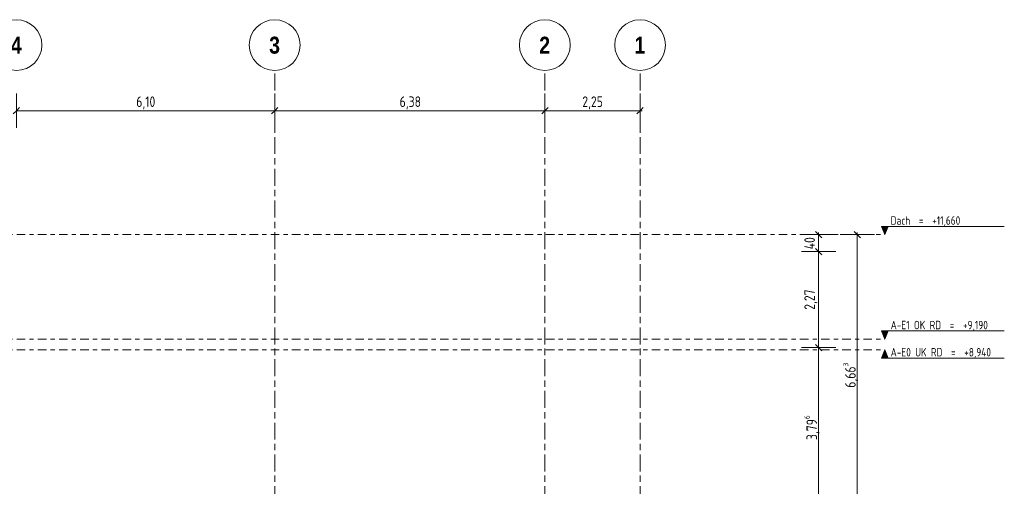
# Model space of a CAD drawing. Header units: metres. Extents: x 2 to 230, y -14 to 869.
# Tile 39 of 71: x 57 to 81, y 3 to 14. Entities that reach past the tile are written whole.
import ezdxf

# ---------------------------------------------------------------- set-up
doc = ezdxf.new("R2010")
doc.units = ezdxf.units.M
doc.linetypes.add('_Ebene_', pattern=[0.4, 0.2, -0.1, 0, -0.1])
doc.linetypes.add('_Rasterlinie_', pattern=[0.75, 0.4, -0.1, 0.15, -0.1])
for name, color, linetype, lineweight in [('A_Bem', 7, 'Continuous', 5), ('A_Bem-100', 7, 'Continuous', 5), ('A_Ebenen', 50, 'Continuous', 5), ('A_Raster', 128, 'Continuous', 5)]:
    doc.layers.add(name, color=color, linetype=linetype, lineweight=lineweight)
doc.styles.add('Arial Narrow_B', font='txt', dxfattribs={"height": 0.4})
doc.styles.add('ISOCPEUR', font='isocpeur.ttf', dxfattribs={"width": 0.8, "height": 0.2})
doc.styles.add('ISOCPEUR_1', font='isocpeur.ttf', dxfattribs={"width": 0.8, "height": 0.25})
doc.dimstyles.new('BLB-Standard_2_5_Aussen', dxfattribs={"dimscale": 0.3048, "dimtxt": 0.248995, "dimasz": 0.492126, "dimexe": 1.32874, "dimexo": 0.0625, "dimgap": 0.032808, "dimtad": 1, "dimrnd": 0.001, "dimzin": 0, "dimdsep": 46, "dimtxsty": 'ISOCPEUR_1', "dimblk1": 'OBLIQUE', "dimblk2": 'OBLIQUE', "dimsah": 1, "dimcen": 0.09, "dimdle": 0.164042, "dimazin": 0, "dimtfac": 1, "dimtdec": 4, "dimtix": 1, "dimtmove": 0, "dimatfit": 3, "dimfxl": 1.32874, "dimfxlon": 1, "dimtvp": 1, "dimtolj": 1, "dimtzin": 0, "dimarcsym": 2})
doc.dimstyles.new('BLB-Standard_2_5_Aussen_1', dxfattribs={"dimscale": 0.3048, "dimtxt": 0.248995, "dimasz": 0.492126, "dimexe": 1.32874, "dimexo": 0.0625, "dimgap": 0.032808, "dimtad": 1, "dimdec": 1, "dimlfac": 100, "dimrnd": 0.1, "dimdsep": 46, "dimtxsty": 'ISOCPEUR_1', "dimblk1": 'OBLIQUE', "dimblk2": 'OBLIQUE', "dimsah": 1, "dimcen": 0.09, "dimdle": 0.164042, "dimazin": 0, "dimtfac": 1, "dimtdec": 4, "dimtix": 1, "dimtmove": 0, "dimatfit": 3, "dimfxl": 1.32874, "dimfxlon": 1, "dimtvp": 1, "dimtolj": 1, "dimtzin": 0, "dimarcsym": 2})

# ---------------------------------------------------------------- blocks, each defined once
blk = doc.blocks.new('Ebene - Rohbau-1168218-G')
at = {"layer": 'A_Ebenen'}
blk.add_hatch(color=256, dxfattribs=at).paths.add_polyline_path([(-27.195, 5.948), (-27.036, 5.948), (-27.116, 6.145)], flags=0)
at = {"layer": 'A_Ebenen', "color": 251, "lineweight": 9}
for p, q in [((-27.195, 5.948), (-27.116, 6.145)), ((-27.116, 6.145), (-27.036, 5.948)), ((-27.036, 5.948), (-27.195, 5.948))]:
    blk.add_line(p, q, dxfattribs=at)
at = {"layer": 'A_Ebenen', "color": 130, "lineweight": 9}
blk.add_line((-27.036, 5.948), (-29.936, 5.948), dxfattribs=at)
blk = doc.blocks.new('Ebene - Rohbau-1046864-G')
at = {"layer": 'A_Ebenen'}
blk.add_hatch(color=256, dxfattribs=at).paths.add_polyline_path([(34.469, -2.599), (34.39, -2.795), (34.31, -2.599)], flags=0)
at = {"layer": 'A_Ebenen', "color": 130, "lineweight": 9}
for p, q in [((34.31, -2.599), (34.39, -2.795)), ((34.31, -2.599), (37.21, -2.599)), ((34.39, -2.795), (34.469, -2.599))]:
    blk.add_line(p, q, dxfattribs=at)
at = {"layer": 'A_Ebenen', "color": 251, "lineweight": 9}
for p, q in [((34.469, -2.599), (34.31, -2.599)), ((34.31, -2.599), (34.39, -2.795)), ((34.39, -2.795), (34.469, -2.599))]:
    blk.add_line(p, q, dxfattribs=at)
blk = doc.blocks.new('DIMBLOCK31-G')
at = {"layer": 'A_Bem-100'}
for p, q in [((75.872, 6.195), (76.682, 6.195)), ((76.277, 6.195), (75.872, 6.195)), ((76.277, 2.399), (76.277, 6.195)), ((75.872, 2.399), (76.682, 2.399)), ((76.277, 2.399), (75.872, 2.399))]:
    blk.add_line(p, q, dxfattribs=at)
at = {"layer": 'A_Bem-100', "lineweight": 9}
for p, q in [((76.277, 6.195), (76.202, 6.27)), ((76.277, 6.195), (76.352, 6.12)), ((76.277, 2.399), (76.202, 2.474)), ((76.277, 2.399), (76.352, 2.324))]:
    blk.add_line(p, q, dxfattribs=at)
at = {"layer": 'A_Bem-100', "color": 0, "insert": (75.94, 4.012), "char_height": 0.25, "width": 0.68419, "attachment_point": 1, "rotation": 90, "line_spacing_factor": 1.149209, "style": 'ISOCPEUR_1'}
blk.add_mtext('3,79\\A2\\H0.5x;\\S6^  ;\\H2x;', dxfattribs=at)
blk = doc.blocks.new('_Oblique')
at = {"color": 0, "linetype": 'ByBlock', "lineweight": -2}
blk.add_line((-0.5, -0.5), (0.5, 0.5), dxfattribs=at)
blk = doc.blocks.new('DIMBLOCK32-G')
at = {"layer": 'A_Bem-100'}
for p, q in [((75.872, 8.465), (76.682, 8.465)), ((76.277, 8.465), (75.872, 8.465)), ((76.277, 6.195), (76.277, 8.465)), ((75.872, 6.195), (76.682, 6.195)), ((76.277, 6.195), (75.872, 6.195))]:
    blk.add_line(p, q, dxfattribs=at)
at = {"layer": 'A_Bem-100', "lineweight": 9}
for p, q in [((76.277, 8.465), (76.202, 8.54)), ((76.277, 8.465), (76.352, 8.39)), ((76.277, 6.195), (76.202, 6.27)), ((76.277, 6.195), (76.352, 6.12))]:
    blk.add_line(p, q, dxfattribs=at)
at = {"layer": 'A_Bem-100', "color": 0, "insert": (75.94, 7.09), "char_height": 0.25, "width": 0.57664, "attachment_point": 1, "rotation": 90, "line_spacing_factor": 1.149209, "style": 'ISOCPEUR_1'}
blk.add_mtext('2,27', dxfattribs=at)
blk = doc.blocks.new('DIMBLOCK33-G')
at = {"layer": 'A_Bem-100'}
for p, q in [((75.872, 8.865), (76.682, 8.865)), ((76.277, 8.865), (75.872, 8.865)), ((76.277, 8.465), (76.277, 8.915)), ((75.872, 8.465), (76.682, 8.465)), ((76.277, 8.465), (75.872, 8.465))]:
    blk.add_line(p, q, dxfattribs=at)
at = {"layer": 'A_Bem-100', "lineweight": 9}
for p, q in [((76.277, 8.865), (76.202, 8.94)), ((76.277, 8.865), (76.352, 8.79)), ((76.277, 8.465), (76.202, 8.54)), ((76.277, 8.465), (76.352, 8.39))]:
    blk.add_line(p, q, dxfattribs=at)
at = {"layer": 'A_Bem-100', "color": 0, "insert": (75.94, 8.518), "char_height": 0.25, "width": 0.35255, "attachment_point": 1, "rotation": 90, "line_spacing_factor": 1.149209, "style": 'ISOCPEUR_1'}
blk.add_mtext('40', dxfattribs=at)
blk = doc.blocks.new('DIMBLOCK34-G')
at = {"layer": 'A_Bem-100'}
for p, q in [((76.784, 8.865), (77.594, 8.865)), ((77.189, 8.865), (76.784, 8.865)), ((77.189, 2.201), (77.189, 8.915)), ((76.784, 2.201), (77.594, 2.201)), ((77.189, 2.201), (76.784, 2.201))]:
    blk.add_line(p, q, dxfattribs=at)
at = {"layer": 'A_Bem-100', "lineweight": 9}
for p, q in [((77.189, 8.865), (77.114, 8.94)), ((77.189, 8.865), (77.264, 8.79)), ((77.189, 2.201), (77.114, 2.276)), ((77.189, 2.201), (77.264, 2.126))]:
    blk.add_line(p, q, dxfattribs=at)
at = {"layer": 'A_Bem-100', "color": 0, "insert": (76.852, 5.248), "char_height": 0.25, "width": 0.68419, "attachment_point": 1, "rotation": 90, "line_spacing_factor": 1.149209, "style": 'ISOCPEUR_1'}
blk.add_mtext('6,66\\A2\\H0.5x;\\S3^  ;\\H2x;', dxfattribs=at)
blk = doc.blocks.new('Raster - Raster-989695-G')
at = {"layer": 'A_Raster', "lineweight": 9}
blk.add_circle((28.608, 13.343), 0.6, dxfattribs=at)
blk = doc.blocks.new('DIMBLOCK67-G')
at = {"layer": 'A_Bem-100'}
for p, q in [((69.811, 11.389), (69.811, 12.199)), ((72.06, 11.389), (72.06, 12.199)), ((72.11, 11.794), (69.811, 11.794)), ((69.811, 11.794), (69.811, 11.389)), ((72.06, 11.794), (72.06, 11.389))]:
    blk.add_line(p, q, dxfattribs=at)
at = {"layer": 'A_Bem-100', "lineweight": 9}
for p, q in [((69.811, 11.794), (69.886, 11.869)), ((72.06, 11.794), (72.135, 11.869)), ((69.811, 11.794), (69.736, 11.719)), ((72.06, 11.794), (71.985, 11.719))]:
    blk.add_line(p, q, dxfattribs=at)
at = {"layer": 'A_Bem-100', "color": 0, "insert": (70.695, 12.131), "char_height": 0.25, "width": 0.57664, "attachment_point": 1, "line_spacing_factor": 1.149209, "style": 'ISOCPEUR_1'}
blk.add_mtext('2,25', dxfattribs=at)
blk = doc.blocks.new('DIMBLOCK68-G')
at = {"layer": 'A_Bem-100'}
for p, q in [((63.431, 11.389), (63.431, 12.199)), ((69.811, 11.389), (69.811, 12.199)), ((69.811, 11.794), (63.431, 11.794)), ((63.431, 11.794), (63.431, 11.389)), ((69.811, 11.794), (69.811, 11.389))]:
    blk.add_line(p, q, dxfattribs=at)
at = {"layer": 'A_Bem-100', "lineweight": 9}
for p, q in [((63.431, 11.794), (63.506, 11.869)), ((69.811, 11.794), (69.886, 11.869)), ((63.431, 11.794), (63.356, 11.719)), ((69.811, 11.794), (69.736, 11.719))]:
    blk.add_line(p, q, dxfattribs=at)
at = {"layer": 'A_Bem-100', "color": 0, "insert": (66.381, 12.131), "char_height": 0.25, "width": 0.57664, "attachment_point": 1, "line_spacing_factor": 1.149209, "style": 'ISOCPEUR_1'}
blk.add_mtext('6,38', dxfattribs=at)
blk = doc.blocks.new('DIMBLOCK69-G')
at = {"layer": 'A_Bem-100'}
for p, q in [((57.331, 11.389), (57.331, 12.199)), ((63.431, 11.389), (63.431, 12.199)), ((63.431, 11.794), (57.331, 11.794)), ((57.331, 11.794), (57.331, 11.389)), ((63.431, 11.794), (63.431, 11.389))]:
    blk.add_line(p, q, dxfattribs=at)
at = {"layer": 'A_Bem-100', "lineweight": 9}
for p, q in [((57.331, 11.794), (57.406, 11.869)), ((63.431, 11.794), (63.506, 11.869)), ((57.331, 11.794), (57.256, 11.719)), ((63.431, 11.794), (63.356, 11.719))]:
    blk.add_line(p, q, dxfattribs=at)
at = {"layer": 'A_Bem-100', "color": 0, "insert": (60.16, 12.131), "char_height": 0.25, "width": 0.52883, "attachment_point": 1, "line_spacing_factor": 1.149209, "style": 'ISOCPEUR_1'}
blk.add_mtext('6,10', dxfattribs=at)

msp = doc.modelspace()

# ---------------------------------------------------------------- linework, layer by layer
at = {"layer": 'A_Ebenen', "color": 130, "linetype": '_Ebene_', "lineweight": 9}
for p, q in [((16.3367, 8.865), (77.8421, 8.865)), ((16.3367, 6.3949), (77.8421, 6.3949)), ((16.3367, 6.1449), (77.8421, 6.1449))]:
    msp.add_line(p, q, dxfattribs=at)
at = {"layer": 'A_Raster', "linetype": '_Rasterlinie_', "lineweight": 9}
for p, q in [((63.4308, -13.2288), (63.4308, 12.7435)), ((69.8108, -13.2288), (69.8108, 12.7435)), ((72.0604, -13.2288), (72.0604, 12.7435))]:
    msp.add_line(p, q, dxfattribs=at)

# ---------------------------------------------------------------- block references
at = {"layer": 'A_Ebenen', "color": 251, "lineweight": 9}
for p in [(43.4522, 11.6601), (43.4522, 9.19)]:
    msp.add_blockref('Ebene - Rohbau-1046864-G', p, dxfattribs=at)
at = {"layer": 'A_Ebenen', "color": 251, "lineweight": 9, "extrusion": (0, 0, -1)}
msp.add_blockref('Ebene - Rohbau-1168218-G', (-50.7265, 0), dxfattribs=at)
at = {"layer": 'A_Raster', "lineweight": 9}
for p in [(28.7226, 0), (34.8226, 0), (41.2026, 0), (43.4522, 0)]:
    msp.add_blockref('Raster - Raster-989695-G', p, dxfattribs=at)

# ---------------------------------------------------------------- texts
at = {"layer": 'A_Ebenen', "color": 7, "char_height": 0.2, "attachment_point": 1, "style": 'ISOCPEUR'}
for s, insert, width in [('Dach  =  +11,660', (77.9785, 9.2992), 2.020252), ('A-E1 OK RD  =  +9,190', (77.9785, 6.8291), 2.802699), ('A-E0 UK RD  =  +8,940', (77.9785, 6.1868), 2.911729)]:
    msp.add_mtext(s, dxfattribs=dict(at, insert=insert, width=width))
at = {"layer": 'A_Raster', "char_height": 0.4, "width": 0.312658, "attachment_point": 1, "style": 'Arial Narrow_B'}
for s, insert in [('\\fArial Narrow|b1|i0|c0|p34|;4', (57.1988, 13.5418)), ('\\fArial Narrow|b1|i0|c0|p34|;3', (63.2988, 13.5418)), ('\\fArial Narrow|b1|i0|c0|p34|;2', (69.6788, 13.5418)), ('\\fArial Narrow|b1|i0|c0|p34|;1', (71.9284, 13.5418))]:
    msp.add_mtext(s, dxfattribs=dict(at, insert=insert))

# ---------------------------------------------------------------- dimensions: what is measured, and where the dimension line sits
at = {"layer": 'A_Bem'}
for base, p1, p2, override, picture, middle in [((57.3308, 11.7942), (63.4308, 11.3892), (57.3308, 11.3892), {"dimpost": '<>', "dimfxl": 6.1}, 'DIMBLOCK69-G', (60.3808, 11.9292)), ((63.4308, 11.7942), (69.8108, 11.3892), (63.4308, 11.3892), {"dimpost": '<>', "dimfxl": 6.38}, 'DIMBLOCK68-G', (66.6208, 11.9292)), ((69.8108, 11.7942), (72.0604, 11.3892), (69.8108, 11.3892), {"dimpost": '<>', "dimfxl": 2.249625}, 'DIMBLOCK67-G', (70.9356, 11.9292))]:
    dim = msp.add_linear_dim(base=base, p1=p1, p2=p2, dimstyle='BLB-Standard_2_5_Aussen', override=override, dxfattribs=at)
    dim.commit()
    dim.dimension.update_dxf_attribs({"geometry": picture, "text_midpoint": middle})
for base, p1, p2, dimstyle, override, picture, middle in [((76.2767, 8.8649), (75.8717, 8.4649), (75.8717, 8.8649), 'BLB-Standard_2_5_Aussen_1', {"dimpost": '<>', "dimfxl": 0.4}, 'DIMBLOCK33-G', (76.1417, 8.6649)), ((76.2767, 8.4649), (75.8717, 6.1949), (75.8717, 8.4649), 'BLB-Standard_2_5_Aussen', {"dimpost": '<>', "dimfxl": 2.27}, 'DIMBLOCK32-G', (76.1417, 7.3299))]:
    dim = msp.add_linear_dim(base=base, p1=p1, p2=p2, angle=90, dimstyle=dimstyle, override=override, dxfattribs=at)
    dim.commit()
    dim.dimension.update_dxf_attribs({"geometry": picture, "text_midpoint": middle})
for base, p1, p2, text, override, picture, middle in [((77.189, 8.8649), (76.784, 2.2015), (76.784, 8.8649), '\\A1;6,66\\Q;{\\A1;{\\H0.5x;\\S3^ ;}}', {"dimpost": '<>', "dimfxl": 6.663439}, 'DIMBLOCK34-G', (77.029, 5.5332)), ((76.2767, 6.1949), (75.8717, 2.3986), (75.8717, 6.1949), '\\A1;3,79\\Q;{\\A1;{\\H0.5x;\\S6^ ;}}', {"dimpost": '<>', "dimfxl": 3.796343}, 'DIMBLOCK31-G', (76.1167, 4.2967))]:
    dim = msp.add_linear_dim(base=base, p1=p1, p2=p2, angle=90, text=text, dimstyle='BLB-Standard_2_5_Aussen', override=override, dxfattribs=at)
    dim.commit()
    dim.dimension.update_dxf_attribs({"geometry": picture, "text_midpoint": middle})

doc.saveas('drawing.dxf')
